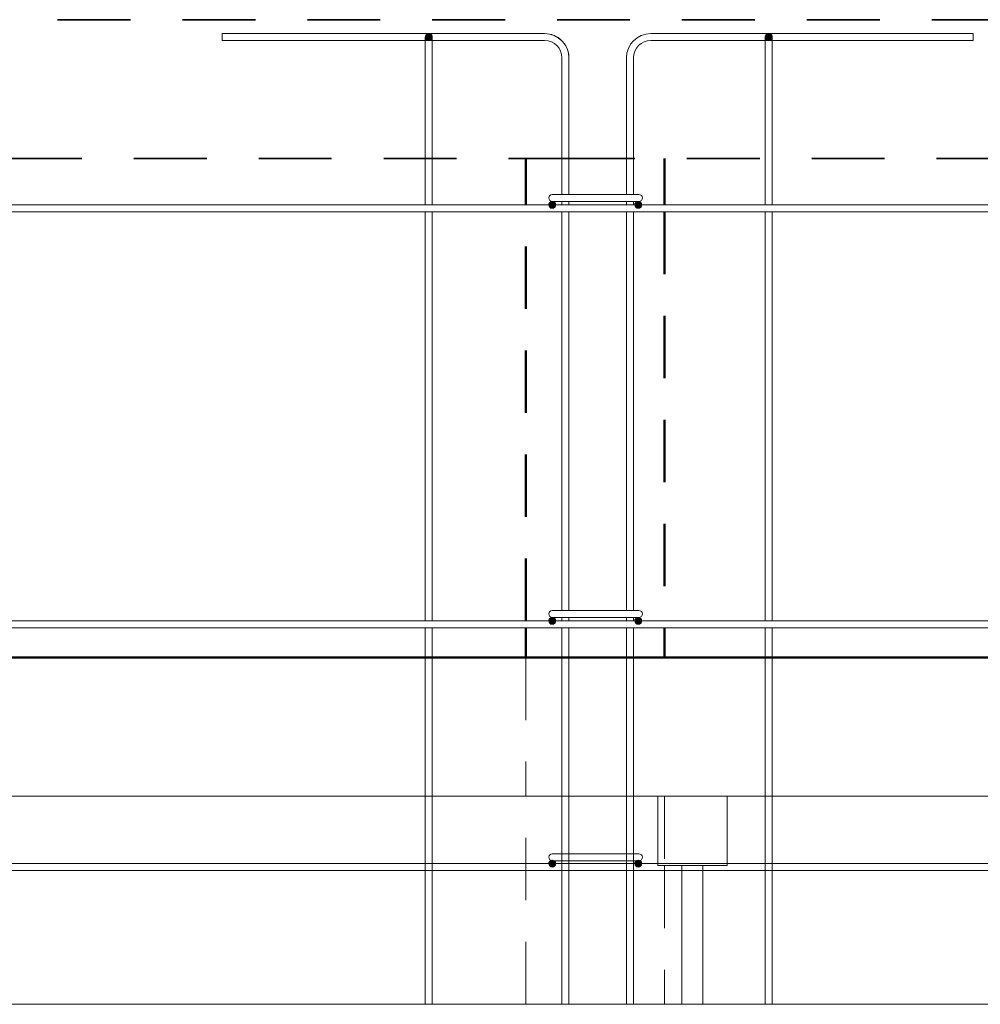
# Model space of a CAD drawing. Header units: millimetres. Extents: x -17001 to 33975, y 44866 to 49392.
# Tile 39 of 53: x 15204 to 16589, y 45900 to 47320. Entities that reach past the tile are written whole.
import ezdxf

# ---------------------------------------------------------------- set-up
doc = ezdxf.new("R2010")
doc.units = ezdxf.units.MM
doc.linetypes.add('01 Штриховая _4 мм_', pattern=[180, 105, -75])
doc.linetypes.add('ADSK_Невидимые', pattern=[150, 90, -60])
for name, color, linetype, lineweight in [('A-DETL-GENF-OTLN', 92, 'Continuous', 20), ('A-FLOR-____-HDLN', 190, 'ADSK_Невидимые', 20), ('A-FLOR-____-MCUT', 192, 'Continuous', 50), ('A-FLOR-____-OTLN', 192, 'Continuous', 20), ('A-WALL-____-HDLN', 110, 'ADSK_Невидимые', 20), ('A-WALL-____-OTLN', 113, 'Continuous', 20), ('S-RBAR-____-MCUT', 171, 'Continuous', 20), ('S-RBAR-____-OTLN', 171, 'Continuous', 100)]:
    doc.layers.add(name, color=color, linetype=linetype, lineweight=lineweight)

# ---------------------------------------------------------------- blocks, each defined once
blk = doc.blocks.new('ADSK_Обрыв_Линия - ADSK_Обрыв_линия-1413907-КЖ1_Р_ВЭ16_Армирование_4')
at = {"layer": 'A-DETL-GENF-OTLN'}
blk.add_line((-10600, 45900), (-13592, 45900), dxfattribs=at)

msp = doc.modelspace()

# ---------------------------------------------------------------- hatches: boundary and pattern name
at = {"layer": 'S-RBAR-____-MCUT', "lineweight": 9}
h = msp.add_hatch(color=8, dxfattribs=at)
edge = h.paths.add_edge_path()
edge.add_arc((15793.9675, 47295), 5, 0, 360)
h = msp.add_hatch(color=8, dxfattribs=at)
edge = h.paths.add_edge_path()
edge.add_arc((15793.9675, 47295), 5, 0, 360)
for points in [[(15795.5126, 47290.2447), (15798.9675, 47295), (15795.5126, 47299.7553), (15789.9224, 47297.9389), (15789.9224, 47292.0611)], [(15795.5126, 47290.2447), (15798.9675, 47295), (15795.5126, 47299.7553), (15789.9224, 47297.9389), (15789.9224, 47292.0611)], [(16285.5126, 47290.2447), (16288.9675, 47295), (16285.5126, 47299.7553), (16279.9224, 47297.9389), (16279.9224, 47292.0611)], [(16285.5126, 47290.2447), (16288.9675, 47295), (16285.5126, 47299.7553), (16279.9224, 47297.9389), (16279.9224, 47292.0611)]]:
    msp.add_hatch(color=8, dxfattribs=at).paths.add_polyline_path(points)
h = msp.add_hatch(color=8, dxfattribs=at)
edge = h.paths.add_edge_path()
edge.add_arc((16283.9675, 47295), 5, 0, 360)
h = msp.add_hatch(color=8, dxfattribs=at)
edge = h.paths.add_edge_path()
edge.add_arc((16283.9675, 47295), 5, 0, 360)
at = {"layer": 'S-RBAR-____-OTLN', "lineweight": 20}
h = msp.add_hatch(color=256, dxfattribs=at)
edge = h.paths.add_edge_path()
edge.add_arc((15971.9675, 47053.0013), 5, 0, 360)
for points in [[(15969.0285, 47048.9562), (15974.9064, 47048.9562), (15976.7228, 47054.5464), (15971.9675, 47058.0013), (15967.2122, 47054.5464)], [(16093.0285, 47048.9562), (16098.9064, 47048.9562), (16100.7228, 47054.5464), (16095.9675, 47058.0013), (16091.2122, 47054.5464)], [(15969.0285, 46448.9562), (15974.9064, 46448.9562), (15976.7228, 46454.5464), (15971.9675, 46458.0013), (15967.2122, 46454.5464)], [(16093.0285, 46448.9562), (16098.9064, 46448.9562), (16100.7228, 46454.5464), (16095.9675, 46458.0013), (16091.2122, 46454.5464)]]:
    msp.add_hatch(color=256, dxfattribs=at).paths.add_polyline_path(points)
h = msp.add_hatch(color=256, dxfattribs=at)
edge = h.paths.add_edge_path()
edge.add_arc((16095.9675, 47053.0013), 5, 0, 360)
h = msp.add_hatch(color=256, dxfattribs=at)
edge = h.paths.add_edge_path()
edge.add_arc((15971.9675, 46453.0013), 5, 0, 360)
h = msp.add_hatch(color=256, dxfattribs=at)
edge = h.paths.add_edge_path()
edge.add_arc((16095.9675, 46453.0013), 5, 0, 360)
at = {"layer": 'S-RBAR-____-OTLN', "lineweight": 9}
h = msp.add_hatch(color=8, dxfattribs=at)
edge = h.paths.add_edge_path()
edge.add_arc((15971.9675, 46103.0013), 5, 0, 360)
for points in [[(15969.0285, 46098.9562), (15974.9064, 46098.9562), (15976.7228, 46104.5464), (15971.9675, 46108.0013), (15967.2122, 46104.5464)], [(16093.0285, 46098.9562), (16098.9064, 46098.9562), (16100.7228, 46104.5464), (16095.9675, 46108.0013), (16091.2122, 46104.5464)]]:
    msp.add_hatch(color=8, dxfattribs=at).paths.add_polyline_path(points)
h = msp.add_hatch(color=8, dxfattribs=at)
edge = h.paths.add_edge_path()
edge.add_arc((16095.9675, 46103.0013), 5, 0, 360)

# ---------------------------------------------------------------- linework, layer by layer
at = {"layer": 'A-FLOR-____-HDLN', "color": 8, "lineweight": 9}
msp.add_line((15933.9675, 46400), (15933.9675, 46200), dxfattribs=at)
at = {"layer": 'A-FLOR-____-MCUT', "linetype": '01 Штриховая _4 мм_', "lineweight": 35}
for p, q in [((17523.9672, 47320), (11073.9675, 47320)), ((11228.9675, 47120), (15985.9969, 47120)), ((15985.9969, 47120), (17065.6784, 47120))]:
    msp.add_line(p, q, dxfattribs=at)
at = {"layer": 'A-FLOR-____-OTLN', "color": 8, "lineweight": 9}
msp.add_line((16923.9176, 46200), (15985.9969, 46200), dxfattribs=at)
at = {"layer": 'A-WALL-____-HDLN', "lineweight": 50}
for p, q in [((15933.9675, 47053.0013), (15933.9675, 47120)), ((16133.9675, 47120), (16133.9675, 47053.0013)), ((15933.9675, 46453.0013), (15933.9675, 47043.0013)), ((16133.9675, 47043.0013), (16133.9675, 46453.0013)), ((15933.9675, 46400), (15933.9675, 46443.0013)), ((16133.9675, 46443.0013), (16133.9675, 46400))]:
    msp.add_line(p, q, dxfattribs=at)
at = {"layer": 'A-WALL-____-HDLN', "color": 8, "lineweight": 9}
for p, q in [((15933.9675, 45900), (15933.9675, 46200)), ((16133.9675, 46200), (16133.9675, 46100.0496)), ((16133.9675, 46099.9504), (16133.9675, 45900))]:
    msp.add_line(p, q, dxfattribs=at)
at = {"layer": 'A-WALL-____-OTLN', "lineweight": 50}
for p, q in [((11273.9675, 46400), (15985.9969, 46400)), ((15985.9969, 46400), (16923.9672, 46400))]:
    msp.add_line(p, q, dxfattribs=at)
at = {"layer": 'A-WALL-____-OTLN', "color": 8, "lineweight": 9}
for p, q in [((15985.9969, 46200), (14095.9969, 46200)), ((16123.9672, 46100), (16123.9672, 46200)), ((16223.9672, 46200), (16223.9672, 46100)), ((16223.9672, 46100), (16123.9672, 46100)), ((16158.9668, 45900), (16158.9668, 46100)), ((16188.9668, 46100), (16188.9668, 45900))]:
    msp.add_line(p, q, dxfattribs=at)
at = {"layer": 'S-RBAR-____-MCUT', "color": 8, "lineweight": 9}
for p, q in [((15795.5126, 47299.7553), (15789.9224, 47297.9389)), ((15795.5126, 47299.7553), (15789.9224, 47297.9389)), ((15789.9224, 47297.9389), (15789.9224, 47292.0611)), ((15789.9224, 47297.9389), (15789.9224, 47292.0611)), ((15789.9224, 47292.0611), (15795.5126, 47290.2447)), ((15789.9224, 47292.0611), (15795.5126, 47290.2447)), ((15798.9675, 47295), (15795.5126, 47299.7553)), ((15798.9675, 47295), (15795.5126, 47299.7553)), ((15795.5126, 47290.2447), (15798.9675, 47295)), ((15795.5126, 47290.2447), (15798.9675, 47295)), ((16285.5126, 47299.7553), (16279.9224, 47297.9389)), ((16285.5126, 47299.7553), (16279.9224, 47297.9389)), ((16279.9224, 47297.9389), (16279.9224, 47292.0611)), ((16279.9224, 47297.9389), (16279.9224, 47292.0611)), ((16279.9224, 47292.0611), (16285.5126, 47290.2447)), ((16279.9224, 47292.0611), (16285.5126, 47290.2447)), ((16288.9675, 47295), (16285.5126, 47299.7553)), ((16288.9675, 47295), (16285.5126, 47299.7553)), ((16285.5126, 47290.2447), (16288.9675, 47295)), ((16285.5126, 47290.2447), (16288.9675, 47295))]:
    msp.add_line(p, q, dxfattribs=at)
for centre in [(15793.9675, 47295), (15793.9675, 47295), (16283.9675, 47295), (16283.9675, 47295)]:
    msp.add_circle(centre, 5, dxfattribs=at)
at = {"layer": 'S-RBAR-____-OTLN', "color": 8, "lineweight": 9}
for p, q in [((15960.9969, 47300), (15495.9969, 47300)), ((15495.9969, 47300), (15495.9969, 47290)), ((15960.9969, 47300), (15495.9969, 47300)), ((15495.9969, 47300), (15495.9969, 47290)), ((15788.9675, 47290), (15495.9969, 47290)), ((15788.9675, 47290), (15495.9969, 47290)), ((15788.9675, 47265), (15788.9675, 47295)), ((15788.9675, 47293.9778), (15788.9675, 47295)), ((15788.9675, 47290.9808), (15788.9675, 47293.9778)), ((15788.9675, 47290.1356), (15788.9675, 47290.9808)), ((15788.9675, 47265), (15788.9675, 47290.1356)), ((15798.9675, 47290), (15788.9675, 47290)), ((15798.9675, 47290), (15788.9675, 47290)), ((15798.9675, 47265), (15798.9675, 47295)), ((15798.9675, 47290.1356), (15798.9675, 47295)), ((15798.9675, 47265), (15798.9675, 47290.1356)), ((15960.9969, 47290), (15798.9675, 47290)), ((15960.9969, 47290), (15798.9675, 47290)), ((16113.9675, 47300), (16578.9675, 47300)), ((16113.9675, 47300), (16578.9675, 47300)), ((16113.9675, 47290), (16278.9675, 47290)), ((16113.9675, 47290), (16278.9675, 47290)), ((16278.9675, 47265), (16278.9675, 47295)), ((16278.9675, 47290.1356), (16278.9675, 47295)), ((16278.9675, 47265), (16278.9675, 47290.1356)), ((16278.9675, 47290), (16288.9675, 47290)), ((16278.9675, 47290), (16288.9675, 47290)), ((16288.9675, 47265), (16288.9675, 47295)), ((16288.9675, 47290.1356), (16288.9675, 47295)), ((16288.9675, 47265), (16288.9675, 47290.1356)), ((16288.9675, 47290), (16578.9675, 47290)), ((16288.9675, 47290), (16578.9675, 47290)), ((16578.9675, 47290), (16578.9675, 47300)), ((16578.9675, 47290), (16578.9675, 47300)), ((15788.9675, 47053.0013), (15788.9675, 47265)), ((15788.9675, 47053.0013), (15788.9675, 47265)), ((15798.9675, 47053.0013), (15798.9675, 47265)), ((15798.9675, 47053.0013), (15798.9675, 47265)), ((15985.9969, 47068.0013), (15985.9969, 47265)), ((15985.9969, 47068.0013), (15985.9969, 47265)), ((15995.9969, 47068.0013), (15995.9969, 47265)), ((15995.9969, 47068.0013), (15995.9969, 47265)), ((16078.9675, 47068.0013), (16078.9675, 47265)), ((16078.9675, 47068.0013), (16078.9675, 47265)), ((16088.9675, 47068.0013), (16088.9675, 47265)), ((16088.9675, 47068.0013), (16088.9675, 47265)), ((16278.9675, 47053.0013), (16278.9675, 47265)), ((16278.9675, 47053.0013), (16278.9675, 47265)), ((16288.9675, 47053.0013), (16288.9675, 47265)), ((16288.9675, 47053.0013), (16288.9675, 47265)), ((15985.9969, 47053.0013), (15985.9969, 47058.0013)), ((15985.9969, 47053.0013), (15985.9969, 47058.0013)), ((15995.9969, 47053.0013), (15995.9969, 47058.0013)), ((15995.9969, 47053.0013), (15995.9969, 47058.0013)), ((16078.9675, 47053.0013), (16078.9675, 47058.0013)), ((16078.9675, 47053.0013), (16078.9675, 47058.0013)), ((16088.9675, 47053.0013), (16088.9675, 47058.0013)), ((16088.9675, 47053.0013), (16088.9675, 47058.0013)), ((15788.9675, 46453.0013), (15788.9675, 47043.0013)), ((15788.9675, 46453.0013), (15788.9675, 47043.0013)), ((15798.9675, 46453.0013), (15798.9675, 47043.0013)), ((15798.9675, 46453.0013), (15798.9675, 47043.0013)), ((15985.9969, 46468.0013), (15985.9969, 47043.0013)), ((15985.9969, 46468.0013), (15985.9969, 47043.0013)), ((15995.9969, 46468.0013), (15995.9969, 47043.0013)), ((15995.9969, 46468.0013), (15995.9969, 47043.0013)), ((16078.9675, 46468.0013), (16078.9675, 47043.0013)), ((16078.9675, 46468.0013), (16078.9675, 47043.0013)), ((16088.9675, 46468.0013), (16088.9675, 47043.0013)), ((16088.9675, 46468.0013), (16088.9675, 47043.0013)), ((16278.9675, 46453.0013), (16278.9675, 47043.0013)), ((16278.9675, 46453.0013), (16278.9675, 47043.0013)), ((16288.9675, 46453.0013), (16288.9675, 47043.0013)), ((16288.9675, 46453.0013), (16288.9675, 47043.0013)), ((15985.9969, 46453.0013), (15985.9969, 46458.0013)), ((15985.9969, 46453.0013), (15985.9969, 46458.0013)), ((15995.9969, 46453.0013), (15995.9969, 46458.0013)), ((15995.9969, 46453.0013), (15995.9969, 46458.0013)), ((16078.9675, 46453.0013), (16078.9675, 46458.0013)), ((16078.9675, 46453.0013), (16078.9675, 46458.0013)), ((16088.9675, 46453.0013), (16088.9675, 46458.0013)), ((16088.9675, 46453.0013), (16088.9675, 46458.0013)), ((15788.9675, 46103.0013), (15788.9675, 46443.0013)), ((15788.9675, 46103.0013), (15788.9675, 46443.0013)), ((15798.9675, 46103.0013), (15798.9675, 46443.0013)), ((15798.9675, 46103.0013), (15798.9675, 46443.0013)), ((15985.9969, 46117.0013), (15985.9969, 46443.0013)), ((15985.9969, 46117.0013), (15985.9969, 46443.0013)), ((15995.9969, 46117.0013), (15995.9969, 46443.0013)), ((15995.9969, 46117.0013), (15995.9969, 46443.0013)), ((16078.9675, 46117.0013), (16078.9675, 46443.0013)), ((16078.9675, 46117.0013), (16078.9675, 46443.0013)), ((16088.9675, 46117.0013), (16088.9675, 46443.0013)), ((16088.9675, 46117.0013), (16088.9675, 46443.0013)), ((16278.9675, 46103.0013), (16278.9675, 46443.0013)), ((16278.9675, 46103.0013), (16278.9675, 46443.0013)), ((16288.9675, 46103.0013), (16288.9675, 46443.0013)), ((16288.9675, 46103.0013), (16288.9675, 46443.0013)), ((15971.9675, 46108.0013), (15967.2122, 46104.5464)), ((16001.9675, 46117.0013), (15971.9675, 46117.0013)), ((15976.7228, 46104.5464), (15971.9675, 46108.0013)), ((15985.9969, 46107.0013), (15985.9969, 46117.0013)), ((15985.9969, 46107.0013), (15985.9969, 46117.0013)), ((15995.9969, 46107.0013), (15995.9969, 46117.0013)), ((15995.9969, 46107.0013), (15995.9969, 46117.0013)), ((16001.9675, 46117.0013), (16066.9675, 46117.0013)), ((16096.9675, 46117.0013), (16066.9675, 46117.0013)), ((16078.9675, 46107.0013), (16078.9675, 46117.0013)), ((16078.9675, 46107.0013), (16078.9675, 46117.0013)), ((16088.9675, 46107.0013), (16088.9675, 46117.0013)), ((16088.9675, 46107.0013), (16088.9675, 46117.0013)), ((16095.9675, 46108.0013), (16091.2122, 46104.5464)), ((16100.7228, 46104.5464), (16095.9675, 46108.0013)), ((17123.9672, 46103.0013), (11073.9675, 46103.0013)), ((15788.9675, 46103.0013), (14398.9675, 46103.0013)), ((15798.9675, 46103.0013), (15788.9675, 46103.0013)), ((15788.9675, 46093.0013), (15788.9675, 46103.0013)), ((15788.9675, 46093.0013), (15788.9675, 46103.0013)), ((15985.9969, 46103.0013), (15798.9675, 46103.0013)), ((15798.9675, 46093.0013), (15798.9675, 46103.0013)), ((15798.9675, 46093.0013), (15798.9675, 46103.0013)), ((15967.2122, 46104.5464), (15969.0285, 46098.9562)), ((15969.0285, 46098.9562), (15974.9064, 46098.9562)), ((16001.9675, 46107.0013), (15971.9675, 46107.0013)), ((15974.9064, 46098.9562), (15976.7228, 46104.5464)), ((15985.9969, 46103.0013), (15985.9969, 46107.0013)), ((15985.9969, 46103.0013), (15985.9969, 46107.0013)), ((15995.9969, 46103.0013), (15985.9969, 46103.0013)), ((15985.9969, 46093.0013), (15985.9969, 46103.0013)), ((15985.9969, 46093.0013), (15985.9969, 46103.0013)), ((15995.9969, 46103.0013), (15995.9969, 46107.0013)), ((15995.9969, 46103.0013), (15995.9969, 46107.0013)), ((16078.9675, 46103.0013), (15995.9969, 46103.0013)), ((15995.9969, 46093.0013), (15995.9969, 46103.0013)), ((15995.9969, 46093.0013), (15995.9969, 46103.0013)), ((16001.9675, 46107.0013), (16066.9675, 46107.0013)), ((16096.9675, 46107.0013), (16066.9675, 46107.0013)), ((16078.9675, 46103.0013), (16078.9675, 46107.0013)), ((16078.9675, 46103.0013), (16078.9675, 46107.0013)), ((16088.9675, 46103.0013), (16078.9675, 46103.0013)), ((16078.9675, 46093.0013), (16078.9675, 46103.0013)), ((16078.9675, 46093.0013), (16078.9675, 46103.0013)), ((16088.9675, 46103.0013), (16088.9675, 46107.0013)), ((16088.9675, 46103.0013), (16088.9675, 46107.0013)), ((16278.9675, 46103.0013), (16088.9675, 46103.0013)), ((16088.9675, 46093.0013), (16088.9675, 46103.0013)), ((16088.9675, 46093.0013), (16088.9675, 46103.0013)), ((16091.2122, 46104.5464), (16093.0285, 46098.9562)), ((16093.0285, 46098.9562), (16098.9064, 46098.9562)), ((16098.9064, 46098.9562), (16100.7228, 46104.5464)), ((16288.9675, 46103.0013), (16278.9675, 46103.0013)), ((16278.9675, 46093.0013), (16278.9675, 46103.0013)), ((16278.9675, 46093.0013), (16278.9675, 46103.0013)), ((16599.0922, 46103.0013), (16288.9675, 46103.0013)), ((16288.9675, 46093.0013), (16288.9675, 46103.0013)), ((16288.9675, 46093.0013), (16288.9675, 46103.0013)), ((17123.9672, 46093.0013), (11073.9675, 46093.0013)), ((15788.9675, 46093.0013), (14398.9675, 46093.0013)), ((15798.9675, 46093.0013), (15788.9675, 46093.0013)), ((15788.9675, 45900), (15788.9675, 46093.0013)), ((15788.9675, 45900), (15788.9675, 46093.0013)), ((15985.9969, 46093.0013), (15798.9675, 46093.0013)), ((15798.9675, 45900), (15798.9675, 46093.0013)), ((15798.9675, 45900), (15798.9675, 46093.0013)), ((15995.9969, 46093.0013), (15985.9969, 46093.0013)), ((15985.9969, 45900), (15985.9969, 46093.0013)), ((15985.9969, 45900), (15985.9969, 46093.0013)), ((16078.9675, 46093.0013), (15995.9969, 46093.0013)), ((15995.9969, 45900), (15995.9969, 46093.0013)), ((15995.9969, 45900), (15995.9969, 46093.0013)), ((16088.9675, 46093.0013), (16078.9675, 46093.0013)), ((16078.9675, 45900), (16078.9675, 46093.0013)), ((16078.9675, 45900), (16078.9675, 46093.0013)), ((16278.9675, 46093.0013), (16088.9675, 46093.0013)), ((16088.9675, 45900), (16088.9675, 46093.0013)), ((16088.9675, 45900), (16088.9675, 46093.0013)), ((16288.9675, 46093.0013), (16278.9675, 46093.0013)), ((16278.9675, 45900), (16278.9675, 46093.0013)), ((16278.9675, 45900), (16278.9675, 46093.0013)), ((16878.9675, 46093.0013), (16288.9675, 46093.0013)), ((16288.9675, 45900), (16288.9675, 46093.0013)), ((16288.9675, 45900), (16288.9675, 46093.0013))]:
    msp.add_line(p, q, dxfattribs=at)
at = {"layer": 'S-RBAR-____-OTLN', "lineweight": 20}
for p, q in [((16001.9675, 47068.0013), (15971.9675, 47068.0013)), ((16001.9675, 47068.0013), (16066.9675, 47068.0013)), ((16096.9675, 47068.0013), (16066.9675, 47068.0013)), ((17123.9672, 47053.0013), (11228.9675, 47053.0013)), ((15971.9675, 47058.0013), (15967.2122, 47054.5464)), ((15967.2122, 47054.5464), (15969.0285, 47048.9562)), ((15969.0285, 47048.9562), (15974.9064, 47048.9562)), ((15976.7228, 47054.5464), (15971.9675, 47058.0013)), ((16001.9675, 47058.0013), (15971.9675, 47058.0013)), ((15974.9064, 47048.9562), (15976.7228, 47054.5464)), ((16001.9675, 47058.0013), (16066.9675, 47058.0013)), ((16096.9675, 47058.0013), (16066.9675, 47058.0013)), ((16095.9675, 47058.0013), (16091.2122, 47054.5464)), ((16091.2122, 47054.5464), (16093.0285, 47048.9562)), ((16093.0285, 47048.9562), (16098.9064, 47048.9562)), ((16100.7228, 47054.5464), (16095.9675, 47058.0013)), ((16098.9064, 47048.9562), (16100.7228, 47054.5464)), ((17123.9672, 47043.0013), (11228.9675, 47043.0013)), ((16001.9675, 46468.0013), (15971.9675, 46468.0013)), ((16001.9675, 46468.0013), (16066.9675, 46468.0013)), ((16096.9675, 46468.0013), (16066.9675, 46468.0013)), ((17123.9672, 46453.0013), (11228.9675, 46453.0013)), ((15971.9675, 46458.0013), (15967.2122, 46454.5464)), ((15967.2122, 46454.5464), (15969.0285, 46448.9562)), ((15969.0285, 46448.9562), (15974.9064, 46448.9562)), ((15976.7228, 46454.5464), (15971.9675, 46458.0013)), ((16001.9675, 46458.0013), (15971.9675, 46458.0013)), ((15974.9064, 46448.9562), (15976.7228, 46454.5464)), ((16001.9675, 46458.0013), (16066.9675, 46458.0013)), ((16096.9675, 46458.0013), (16066.9675, 46458.0013)), ((16095.9675, 46458.0013), (16091.2122, 46454.5464)), ((16091.2122, 46454.5464), (16093.0285, 46448.9562)), ((16093.0285, 46448.9562), (16098.9064, 46448.9562)), ((16100.7228, 46454.5464), (16095.9675, 46458.0013)), ((16098.9064, 46448.9562), (16100.7228, 46454.5464)), ((17123.9672, 46443.0013), (11228.9675, 46443.0013))]:
    msp.add_line(p, q, dxfattribs=at)
for centre in [(15971.9675, 47053.0013), (16095.9675, 47053.0013), (15971.9675, 46453.0013), (16095.9675, 46453.0013)]:
    msp.add_circle(centre, 5, dxfattribs=at)
at = {"layer": 'S-RBAR-____-OTLN', "color": 8, "lineweight": 9}
for centre in [(15971.9675, 46103.0013), (16095.9675, 46103.0013)]:
    msp.add_circle(centre, 5, dxfattribs=at)
for centre, radius, start, end in [((15793.9675, 47295), 5, 0, 180), ((15793.9675, 47295), 5, 165, 180), ((15793.9675, 47295), 5, 150, 165), ((15793.9675, 47295), 5, 120, 150), ((15793.9675, 47295), 5, 105, 120), ((15793.9675, 47295), 5, 75, 105), ((15793.9675, 47295), 5, 60, 75), ((15793.9675, 47295), 5, 30, 60), ((15793.9675, 47295), 5, 15, 30), ((15793.9675, 47295), 5, 0, 15), ((15960.9969, 47265), 35, 0, 90), ((15960.9969, 47265), 35, 45, 90), ((15960.9969, 47265), 25, 0, 90), ((15960.9969, 47265), 25, 0, 90), ((15960.9969, 47265), 35, 30, 45), ((16113.9675, 47265), 35, 90, 180), ((16113.9675, 47265), 35, 90, 180), ((16113.9675, 47265), 25, 90, 180), ((16113.9675, 47265), 25, 90, 180), ((16283.9675, 47295), 5, 0, 180), ((16283.9675, 47295), 5, 165, 180), ((16283.9675, 47295), 5, 150, 165), ((16283.9675, 47295), 5, 120, 150), ((16283.9675, 47295), 5, 60, 120), ((16283.9675, 47295), 5, 30, 60), ((16283.9675, 47295), 5, 0, 30), ((15960.9969, 47265), 35, 0, 30), ((15971.9675, 46112.0013), 5, 90, 270), ((16096.9675, 46112.0013), 5, 270, 90)]:
    msp.add_arc(centre, radius, start, end, dxfattribs=at)
at = {"layer": 'S-RBAR-____-OTLN', "lineweight": 20}
for centre, start, end in [((15971.9675, 47063.0013), 90, 270), ((16096.9675, 47063.0013), 270, 90), ((15971.9675, 46463.0013), 90, 270), ((16096.9675, 46463.0013), 270, 90)]:
    msp.add_arc(centre, 5, start, end, dxfattribs=at)

# ---------------------------------------------------------------- block references
at = {"layer": 'A-DETL-GENF-OTLN'}
msp.add_blockref('ADSK_Обрыв_Линия - ADSK_Обрыв_линия-1413907-КЖ1_Р_ВЭ16_Армирование_4', (27723.9685, 0), dxfattribs=at)

doc.saveas('drawing.dxf')
